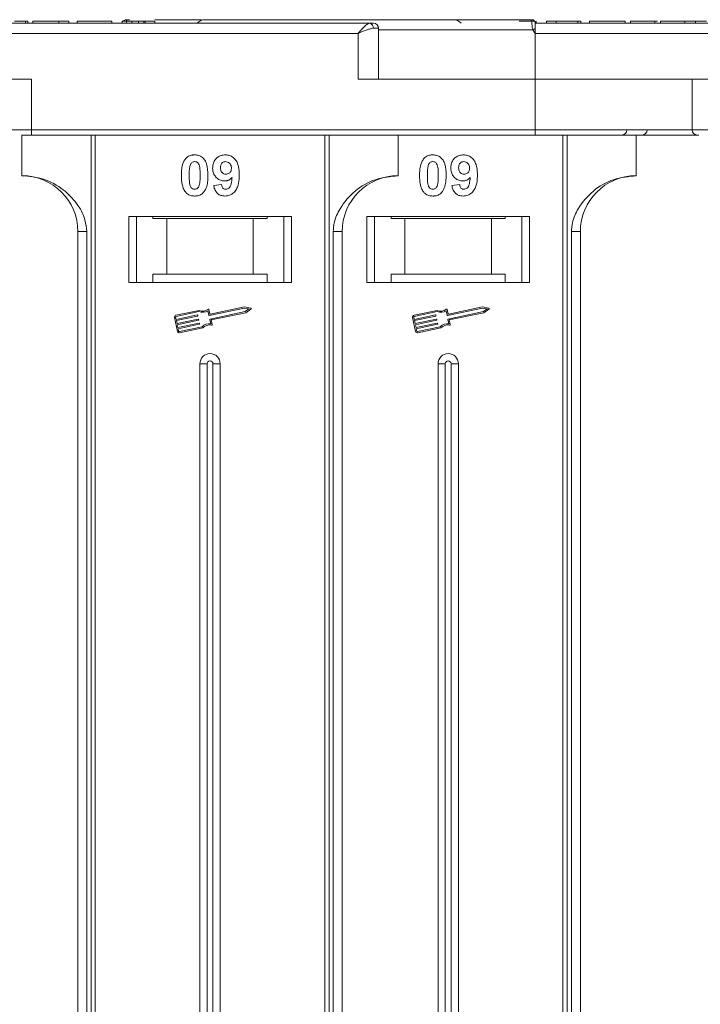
# Model space of a CAD drawing. Header units: millimetres. Extents: x -855 to 619, y 109 to 1142.
# Tile 11 of 74: x -199 to -132, y 445 to 541. Entities that reach past the tile are written whole.
import ezdxf

# ---------------------------------------------------------------- set-up
doc = ezdxf.new("R2010")
doc.units = ezdxf.units.MM

msp = doc.modelspace()

# ---------------------------------------------------------------- linework, layer by layer
at = {"color": 7, "linetype": 'Continuous', "lineweight": 15}
for p, q in [((-164.954, 541.098), (-215.644, 541.098)), ((-198.803, 541.098), (-198.803, 541.298)), ((-198.58, 541.298), (-198.58, 541.098)), ((-189.214, 541.098), (-198.58, 541.098)), ((-198.067, 541.298), (-198.067, 541.098)), ((-198.067, 541.298), (-195.503, 541.298)), ((-195.503, 541.298), (-195.503, 541.098)), ((-195.503, 541.298), (-194.541, 541.298)), ((-194.541, 541.298), (-194.541, 541.098)), ((-193.708, 541.298), (-193.708, 541.098)), ((-193.708, 541.298), (-190.31, 541.298)), ((-190.31, 541.298), (-190.31, 541.098)), ((-189.285, 541.298), (-189.285, 541.098)), ((-189.285, 541.298), (-188.323, 541.298)), ((-188.561, 541.448), (-188.864, 541.448)), ((-188.864, 541.448), (-188.864, 541.448)), ((-188.323, 541.098), (-188.323, 541.298)), ((-187.686, 541.098), (-187.686, 541.298)), ((-187.171, 541.098), (-187.171, 541.298)), ((-187.041, 541.098), (-187.041, 541.298)), ((-187.041, 541.298), (-186.08, 541.298)), ((-186.08, 541.298), (-186.08, 541.098)), ((-164.072, 540.598), (-164.581, 540.598)), ((-164.072, 535.598), (-164.072, 540.598)), ((-148.994, 541.448), (-148.994, 541.448)), ((-148.682, 541.258), (-148.682, 541.298)), ((-136.323, 541.098), (-148.644, 541.098)), ((-97.954, 541.098), (-148.644, 541.098)), ((-148.573, 541.098), (-148.573, 541.298)), ((-147.547, 541.098), (-147.547, 541.298)), ((-147.547, 541.298), (-146.586, 541.298)), ((-146.586, 541.298), (-146.586, 541.098)), ((-146.586, 541.298), (-144.471, 541.298)), ((-144.471, 541.298), (-144.471, 541.098)), ((-144.471, 541.298), (-144.15, 541.298)), ((-144.15, 541.298), (-144.15, 541.098)), ((-143.317, 541.098), (-143.317, 541.298)), ((-143.317, 541.298), (-139.791, 541.298)), ((-139.791, 541.298), (-139.791, 541.098)), ((-139.278, 541.298), (-139.278, 541.098)), ((-136.899, 541.098), (-136.899, 541.298)), ((-136.613, 541.298), (-136.899, 541.298)), ((-136.323, 541.098), (-136.323, 541.298)), ((-132.541, 541.098), (-135.362, 541.098)), ((-133.944, 541.098), (-133.944, 541.298)), ((-132.891, 541.098), (-132.891, 541.298)), ((-215.644, 540.098), (-166.072, 540.098)), ((-166.072, 540.098), (-166.072, 535.598)), ((-148.878, 540.448), (-164.072, 540.448)), ((-148.644, 540.098), (-148.878, 540.448)), ((-148.644, 535.598), (-148.644, 540.098)), ((-148.644, 540.098), (-99.072, 540.098)), ((-198.215, 535.598), (-215.644, 535.598)), ((-198.215, 530.598), (-198.215, 535.598)), ((-166.072, 535.598), (-148.644, 535.598)), ((-148.644, 535.598), (-148.644, 530.598)), ((-131.215, 535.598), (-148.644, 535.598)), ((-133.215, 535.598), (-133.215, 530.598)), ((-198.215, 530.598), (-200.215, 530.598)), ((-199.144, 530.098), (-199.144, 526.098)), ((-148.644, 530.598), (-198.215, 530.598)), ((-198.215, 530.598), (-198.215, 530.098)), ((-198.215, 530.098), (-148.644, 530.098)), ((-192.351, 530.098), (-192.351, 442.598)), ((-191.932, 442.598), (-191.932, 530.098)), ((-169.356, 530.098), (-169.356, 442.598)), ((-168.936, 442.598), (-168.936, 530.098)), ((-162.144, 526.098), (-162.144, 530.098)), ((-148.644, 530.598), (-148.644, 530.098)), ((-133.215, 530.598), (-148.644, 530.598)), ((-145.926, 530.098), (-145.926, 442.598)), ((-145.507, 442.598), (-145.507, 530.098)), ((-138.714, 526.098), (-138.714, 530.098)), ((-131.215, 530.598), (-133.215, 530.598)), ((-180.285, 525.142), (-179.515, 525.226)), ((-156.855, 525.142), (-156.086, 525.226)), ((-172.644, 522.098), (-188.644, 522.098)), ((-188.644, 522.098), (-188.644, 515.598)), ((-187.894, 515.598), (-187.894, 522.098)), ((-186.257, 521.898), (-186.257, 522.098)), ((-186.257, 521.898), (-184.894, 521.898)), ((-184.894, 521.898), (-184.894, 516.398)), ((-176.394, 521.898), (-184.894, 521.898)), ((-176.394, 516.398), (-176.394, 521.898)), ((-176.394, 521.898), (-175.03, 521.898)), ((-175.03, 522.098), (-175.03, 521.898)), ((-173.394, 522.098), (-173.394, 515.598)), ((-172.644, 515.598), (-172.644, 522.098)), ((-149.214, 522.098), (-165.214, 522.098)), ((-165.214, 522.098), (-165.214, 515.598)), ((-164.464, 515.598), (-164.464, 522.098)), ((-162.828, 521.898), (-162.828, 522.098)), ((-162.828, 521.898), (-161.464, 521.898)), ((-161.464, 521.898), (-161.464, 516.398)), ((-152.964, 521.898), (-161.464, 521.898)), ((-152.964, 516.398), (-152.964, 521.898)), ((-152.964, 521.898), (-151.601, 521.898)), ((-151.601, 522.098), (-151.601, 521.898)), ((-149.964, 522.098), (-149.964, 515.598)), ((-149.214, 515.598), (-149.214, 522.098)), ((-193.644, 520.598), (-192.758, 520.598)), ((-193.644, 520.598), (-193.644, 442.598)), ((-192.758, 442.598), (-192.758, 520.598)), ((-168.529, 520.598), (-168.529, 442.598)), ((-167.644, 520.598), (-168.529, 520.598)), ((-167.644, 442.598), (-167.644, 520.598)), ((-145.1, 520.598), (-145.1, 442.598)), ((-144.214, 520.598), (-145.1, 520.598)), ((-144.214, 442.598), (-144.214, 520.598)), ((-186.257, 516.398), (-186.257, 515.598)), ((-184.894, 516.398), (-186.257, 516.398)), ((-176.394, 516.398), (-184.894, 516.398)), ((-175.03, 516.398), (-176.394, 516.398)), ((-175.03, 515.598), (-175.03, 516.398)), ((-161.464, 516.398), (-162.828, 516.398)), ((-162.828, 516.398), (-162.828, 515.598)), ((-152.964, 516.398), (-161.464, 516.398)), ((-151.601, 516.398), (-152.964, 516.398)), ((-151.601, 515.598), (-151.601, 516.398)), ((-188.644, 515.598), (-172.644, 515.598)), ((-165.214, 515.598), (-149.214, 515.598)), ((-181.726, 512.851), (-184.004, 512.369)), ((-181.737, 512.728), (-183.98, 512.254)), ((-180.751, 512.366), (-180.845, 512.811)), ((-180.661, 512.506), (-180.748, 512.921)), ((-177.255, 513.075), (-180.716, 512.344)), ((-180.644, 511.999), (-177.182, 512.73)), ((-177.256, 513.195), (-180.626, 512.483)), ((-180.533, 511.902), (-177.135, 512.62)), ((-176.655, 513.077), (-177.256, 513.195)), ((-176.813, 512.988), (-177.255, 513.075)), ((-177.182, 512.73), (-176.813, 512.988)), ((-177.135, 512.62), (-176.633, 512.971)), ((-158.296, 512.851), (-160.575, 512.369)), ((-158.308, 512.728), (-160.55, 512.254)), ((-157.322, 512.366), (-157.416, 512.811)), ((-157.231, 512.506), (-157.319, 512.921)), ((-153.826, 513.075), (-157.287, 512.344)), ((-157.214, 511.999), (-153.753, 512.73)), ((-153.827, 513.195), (-157.196, 512.483)), ((-157.104, 511.902), (-153.705, 512.62)), ((-153.225, 513.077), (-153.827, 513.195)), ((-153.384, 512.988), (-153.826, 513.075)), ((-153.753, 512.73), (-153.384, 512.988)), ((-153.705, 512.62), (-153.203, 512.971)), ((-184.14, 512.161), (-183.849, 510.782)), ((-184.025, 512.185), (-183.977, 511.955)), ((-183.977, 511.955), (-181.894, 512.395)), ((-181.87, 512.28), (-183.952, 511.84)), ((-183.952, 511.84), (-183.892, 511.553)), ((-183.892, 511.553), (-181.809, 511.993)), ((-181.785, 511.878), (-183.867, 511.438)), ((-183.807, 511.151), (-181.724, 511.591)), ((-181.859, 512.372), (-181.847, 512.315)), ((-181.774, 511.97), (-181.762, 511.913)), ((-181.689, 511.568), (-181.677, 511.511)), ((-180.572, 511.52), (-180.666, 511.964)), ((-180.439, 511.458), (-180.533, 511.902)), ((-160.711, 512.161), (-160.419, 510.782)), ((-160.596, 512.185), (-160.547, 511.955)), ((-160.547, 511.955), (-158.465, 512.395)), ((-158.44, 512.28), (-160.523, 511.84)), ((-160.523, 511.84), (-160.462, 511.553)), ((-160.462, 511.553), (-158.38, 511.993)), ((-158.355, 511.878), (-160.438, 511.438)), ((-160.377, 511.151), (-158.295, 511.591)), ((-158.43, 512.372), (-158.418, 512.315)), ((-158.345, 511.97), (-158.333, 511.913)), ((-158.26, 511.568), (-158.248, 511.511)), ((-157.143, 511.52), (-157.237, 511.964)), ((-157.01, 511.458), (-157.104, 511.902)), ((-183.867, 511.438), (-183.807, 511.151)), ((-181.7, 511.476), (-183.782, 511.036)), ((-183.782, 511.036), (-183.734, 510.806)), ((-183.664, 510.761), (-181.422, 511.234)), ((-183.64, 510.646), (-181.362, 511.127)), ((-160.438, 511.438), (-160.377, 511.151)), ((-158.27, 511.476), (-160.353, 511.036)), ((-160.353, 511.036), (-160.304, 510.806)), ((-160.235, 510.761), (-157.992, 511.234)), ((-160.211, 510.646), (-157.932, 511.127)), ((-181.644, 507.598), (-181.644, 442.598)), ((-181.644, 507.598), (-180.929, 507.598)), ((-180.929, 507.598), (-180.929, 442.598)), ((-180.359, 442.598), (-180.359, 507.598)), ((-179.644, 507.598), (-180.359, 507.598)), ((-179.644, 442.598), (-179.644, 507.598)), ((-158.214, 507.598), (-158.214, 442.598)), ((-158.214, 507.598), (-157.499, 507.598)), ((-157.499, 507.598), (-157.499, 442.598)), ((-156.929, 442.598), (-156.929, 507.598)), ((-156.214, 507.598), (-156.929, 507.598)), ((-156.214, 442.598), (-156.214, 507.598))]:
    msp.add_line(p, q, dxfattribs=at)
at = {"color": 7, "linetype": 'Continuous', "lineweight": 15, "flags": 128}
msp.add_lwpolyline([(-148.644, 541.098), (-148.644, 541.098)], dxfattribs=at)
at = {"color": 7, "linetype": 'Continuous', "lineweight": 15}
for centre, radius, start, end in [((-188.864, 541.098), 0.35, 89.99817, 145.14923), ((-181.144, 540.448), 1, 90, 139.04573), ((-165.029, 540.653), 0.451, 352.91869, 80.47981), ((-164.572, 540.598), 0.5, 0, 90), ((-156.714, 540.448), 1, 40.5416, 90), ((-148.994, 541.098), 0.35, 0.00057, 90.00191), ((-113.099, 473.521), 75.89, 117.92809, 118.12821), ((-140.126, 530.598), 0.5, 270, 0), ((-138.143, 530.598), 0.5, 270, 0), ((-132.715, 530.598), 0.5, 180, 270), ((-199.144, 520.598), 5.5, 0, 90), ((-162.144, 520.598), 5.5, 90, 180), ((-138.714, 520.598), 5.5, 90, 180), ((-181.372, 513.649), 0.99, 248.37041, 302.16635), ((-181.372, 513.649), 0.873, 246.11204, 307.44471), ((-180.806, 512.909), 0.0587, 11.9297, 127.44471), ((-180.632, 512.512), 0.0294, 191.9297, 281.9297), ((-176.666, 513.019), 0.0587, 304.95116, 78.90824), ((-157.943, 513.649), 0.99, 248.37041, 302.16635), ((-157.943, 513.649), 0.873, 246.11204, 307.44471), ((-157.376, 512.909), 0.0587, 11.9297, 127.44471), ((-157.202, 512.512), 0.0294, 191.9297, 281.9297), ((-153.237, 513.019), 0.0587, 304.95116, 78.90824), ((-183.968, 512.197), 0.176, 101.9297, 191.9297), ((-183.968, 512.197), 0.0587, 101.9297, 191.9297), ((-181.888, 512.366), 0.0294, 11.9297, 101.9297), ((-181.876, 512.309), 0.0294, 281.9297, 11.9297), ((-181.803, 511.964), 0.0294, 11.9297, 101.9297), ((-181.791, 511.907), 0.0294, 281.9297, 11.9297), ((-181.718, 511.562), 0.0294, 11.9297, 101.9297), ((-181.706, 511.505), 0.0294, 281.9297, 11.9297), ((-180.716, 510.54), 0.99, 81.69305, 135.48899), ((-180.723, 512.373), 0.0294, 191.9297, 281.9297), ((-180.638, 511.97), 0.0294, 101.9297, 191.9297), ((-160.538, 512.197), 0.176, 101.9297, 191.9297), ((-160.538, 512.197), 0.0587, 101.9297, 191.9297), ((-158.459, 512.366), 0.0294, 11.9297, 101.9297), ((-158.446, 512.309), 0.0294, 281.9297, 11.9297), ((-158.374, 511.964), 0.0294, 11.9297, 101.9297), ((-158.361, 511.907), 0.0294, 281.9297, 11.9297), ((-158.289, 511.562), 0.0294, 11.9297, 101.9297), ((-158.276, 511.505), 0.0294, 281.9297, 11.9297), ((-157.286, 510.54), 0.99, 81.69305, 135.48899), ((-157.293, 512.373), 0.0294, 191.9297, 281.9297), ((-157.208, 511.97), 0.0294, 101.9297, 191.9297), ((-183.676, 510.818), 0.176, 191.9297, 281.9297), ((-183.676, 510.818), 0.0587, 191.9297, 281.9297), ((-180.716, 510.54), 0.873, 76.41469, 137.74736), ((-180.497, 511.446), 0.0587, 256.41469, 11.9297), ((-160.247, 510.818), 0.176, 191.9297, 281.9297), ((-160.247, 510.818), 0.0587, 191.9297, 281.9297), ((-157.286, 510.54), 0.873, 76.41469, 137.74736), ((-157.067, 511.446), 0.0587, 256.41469, 11.9297), ((-180.644, 507.598), 1, 0, 180), ((-157.214, 507.598), 1, 0, 180), ((-180.644, 507.598), 0.285, 0, 180), ((-157.214, 507.598), 0.285, 0, 180)]:
    msp.add_arc(centre, radius, start, end, dxfattribs=at)
for points, knots in [([(-198.803, 541.298), (-198.863, 541.298), (-198.983, 541.298), (-199.3, 541.298), (-199.62, 541.298), (-199.862, 541.298), (-199.891, 541.298)], [0, 0, 0, 0, 0.250896, 0.502166, 0.940512, 1, 1, 1, 1]), ([(-198.58, 541.298), (-198.58, 541.298), (-198.581, 541.298), (-198.596, 541.298), (-198.62, 541.298), (-198.662, 541.298), (-198.718, 541.298), (-198.775, 541.298), (-198.803, 541.298)], [0, 0, 0, 0, 0.15395, 0.308181, 0.478699, 0.649961, 0.824203, 1, 1, 1, 1]), ([(-188.864, 541.448), (-188.864, 541.441), (-188.863, 541.428), (-188.864, 541.323), (-188.865, 541.211), (-188.871, 541.116), (-188.872, 541.098)], [0, 0, 0, 0, 0.316913, 0.576202, 0.920428, 1, 1, 1, 1]), ([(-187.686, 541.298), (-187.773, 541.298), (-187.913, 541.298), (-188.088, 541.298), (-188.207, 541.298), (-188.317, 541.298), (-188.321, 541.298), (-188.323, 541.298)], [0, 0, 0, 0, 0.189329, 0.302222, 0.415612, 0.548732, 1, 1, 1, 1]), ([(-187.171, 541.298), (-187.212, 541.298), (-187.288, 541.298), (-187.458, 541.298), (-187.593, 541.298), (-187.669, 541.298), (-187.686, 541.298)], [0, 0, 0, 0, 0.330398, 0.624767, 0.917361, 1, 1, 1, 1]), ([(-187.041, 541.298), (-187.043, 541.298), (-187.046, 541.298), (-187.055, 541.298), (-187.069, 541.298), (-187.09, 541.298), (-187.12, 541.298), (-187.154, 541.298), (-187.171, 541.298)], [0, 0, 0, 0, 0.155996, 0.312125, 0.480895, 0.650212, 0.823248, 1, 1, 1, 1]), ([(-181.494, 541.448), (-182.634, 541.448), (-184.147, 541.448), (-185.698, 541.448), (-186.08, 541.448)], [0, 0, 0, 0, 0.753822, 1, 1, 1, 1]), ([(-148.994, 541.448), (-150.306, 541.448), (-152.972, 541.448), (-156.961, 541.448), (-160.605, 541.448), (-163.84, 541.448), (-166.666, 541.448), (-169.327, 541.448), (-172.606, 541.448), (-175.394, 541.448), (-177.596, 541.448), (-179.067, 541.448), (-180.233, 541.448), (-181.004, 541.448), (-181.098, 541.448), (-181.144, 541.448)], [0, 0, 0, 0, 0.077724, 0.157824, 0.240135, 0.304454, 0.368763, 0.43443, 0.500087, 0.631237, 0.695556, 0.759865, 0.842185, 0.922283, 1, 1, 1, 1]), ([(-166.072, 540.098), (-165.966, 540.22), (-165.754, 540.465), (-165.445, 540.795), (-165.166, 541.045), (-165.022, 541.081), (-164.954, 541.098)], [0, 0, 0, 0, 0.251131, 0.501805, 0.765641, 1, 1, 1, 1]), ([(-164.581, 540.598), (-164.676, 540.588), (-164.886, 540.566), (-165.384, 540.395), (-165.802, 540.214), (-166.072, 540.098)], [0, 0, 0, 0, 0.227063, 0.501587, 1, 1, 1, 1]), ([(-148.682, 541.298), (-148.736, 541.298), (-148.844, 541.298), (-149.148, 541.298), (-149.613, 541.298), (-150, 541.298), (-150.234, 541.298)], [0, 0, 0, 0, 0.20646, 0.413515, 0.645211, 1, 1, 1, 1]), ([(-148.878, 540.448), (-148.895, 540.504), (-148.932, 540.627), (-148.961, 540.813), (-148.98, 540.995), (-148.991, 541.178), (-148.994, 541.324), (-148.994, 541.427), (-148.994, 541.44), (-148.994, 541.448)], [0, 0, 0, 0, 0.1117977, 0.2443303, 0.368648, 0.5004012, 0.6872226, 0.8279677, 1, 1, 1, 1]), ([(-148.644, 541.098), (-148.644, 541.087), (-148.644, 541.065), (-148.644, 540.892), (-148.644, 540.707), (-148.644, 540.591), (-148.644, 540.572)], [0, 0, 0, 0, 0.313357, 0.626713, 0.94007, 1, 1, 1, 1]), ([(-136.899, 541.298), (-137.033, 541.298), (-137.437, 541.298), (-138.097, 541.298), (-138.718, 541.298), (-139.144, 541.298), (-139.269, 541.298), (-139.277, 541.298), (-139.278, 541.298)], [0, 0, 0, 0, 0.102171, 0.30922, 0.51365, 0.692275, 0.932413, 1, 1, 1, 1]), ([(-133.944, 541.298), (-134.078, 541.298), (-134.482, 541.298), (-135.136, 541.298), (-135.754, 541.298), (-136.182, 541.298), (-136.313, 541.298), (-136.321, 541.298), (-136.323, 541.298)], [0, 0, 0, 0, 0.101398, 0.306996, 0.506144, 0.685262, 0.924557, 1, 1, 1, 1]), ([(-132.891, 541.298), (-132.953, 541.298), (-133.077, 541.298), (-133.261, 541.298), (-133.437, 541.298), (-133.604, 541.298), (-133.774, 541.298), (-133.887, 541.298), (-133.944, 541.298)], [0, 0, 0, 0, 0.185429, 0.37219, 0.527708, 0.683877, 0.841678, 1, 1, 1, 1]), ([(-131.803, 541.298), (-131.863, 541.298), (-131.983, 541.298), (-132.3, 541.298), (-132.62, 541.298), (-132.862, 541.298), (-132.891, 541.298)], [0, 0, 0, 0, 0.250896, 0.502166, 0.940512, 1, 1, 1, 1]), ([(-199.197, 530.098), (-199.176, 530.098), (-199.044, 530.098), (-198.699, 530.098), (-198.373, 530.098), (-198.215, 530.098)], [0, 0, 0, 0, 0.086648, 0.555949, 1, 1, 1, 1]), ([(-148.644, 530.098), (-147.302, 530.098), (-144.578, 530.098), (-140.491, 530.098), (-136.768, 530.098), (-134.108, 530.098), (-132.851, 530.098), (-132.547, 530.098)], [0, 0, 0, 0, 0.239024, 0.485461, 0.738838, 0.936895, 1, 1, 1, 1]), ([(-183.068, 527.743), (-183.024, 527.793), (-182.934, 527.895), (-182.765, 528.01), (-182.576, 528.093), (-182.407, 528.132), (-182.266, 528.147), (-182.193, 528.148), (-182.156, 528.149)], [0, 0, 0, 0, 0.193776, 0.3936, 0.587864, 0.788908, 0.894169, 1, 1, 1, 1]), ([(-182.156, 528.149), (-182.021, 528.139), (-181.749, 528.119), (-181.397, 527.92), (-181.126, 527.627), (-180.874, 527.026), (-180.859, 526.503), (-180.849, 526.117)], [0, 0, 0, 0, 0.147566, 0.296688, 0.431278, 0.580404, 1, 1, 1, 1]), ([(-180.387, 526.845), (-180.38, 526.979), (-180.364, 527.249), (-180.197, 527.629), (-179.917, 527.925), (-179.546, 528.119), (-179.272, 528.139), (-179.129, 528.149)], [0, 0, 0, 0, 0.197927, 0.397728, 0.597413, 0.790584, 1, 1, 1, 1]), ([(-179.129, 528.149), (-178.994, 528.139), (-178.722, 528.117), (-178.362, 527.915), (-178.07, 527.61), (-177.831, 527.075), (-177.776, 526.566), (-177.772, 526.211), (-177.772, 526.152)], [0, 0, 0, 0, 0.148288, 0.297745, 0.443713, 0.607791, 0.934708, 1, 1, 1, 1]), ([(-159.639, 527.743), (-159.594, 527.793), (-159.504, 527.895), (-159.335, 528.01), (-159.147, 528.093), (-158.978, 528.132), (-158.836, 528.147), (-158.763, 528.148), (-158.727, 528.149)], [0, 0, 0, 0, 0.193776, 0.3936, 0.587864, 0.788908, 0.894169, 1, 1, 1, 1]), ([(-158.727, 528.149), (-158.592, 528.139), (-158.32, 528.119), (-157.967, 527.92), (-157.696, 527.627), (-157.444, 527.026), (-157.43, 526.503), (-157.419, 526.117)], [0, 0, 0, 0, 0.147566, 0.296688, 0.431278, 0.580404, 1, 1, 1, 1]), ([(-156.958, 526.845), (-156.95, 526.979), (-156.935, 527.249), (-156.767, 527.629), (-156.488, 527.925), (-156.117, 528.119), (-155.842, 528.139), (-155.7, 528.149)], [0, 0, 0, 0, 0.197927, 0.397728, 0.597413, 0.790584, 1, 1, 1, 1]), ([(-155.7, 528.149), (-155.564, 528.139), (-155.293, 528.117), (-154.932, 527.915), (-154.641, 527.61), (-154.401, 527.075), (-154.347, 526.566), (-154.343, 526.211), (-154.342, 526.152)], [0, 0, 0, 0, 0.148288, 0.297745, 0.443713, 0.607791, 0.934708, 1, 1, 1, 1]), ([(-183.464, 526.125), (-183.462, 526.259), (-183.457, 526.562), (-183.385, 527.091), (-183.244, 527.513), (-183.086, 527.72), (-183.068, 527.743)], [0, 0, 0, 0, 0.236731, 0.537555, 0.949668, 1, 1, 1, 1]), ([(-182.695, 526.125), (-182.694, 526.192), (-182.693, 526.325), (-182.688, 526.506), (-182.678, 526.667), (-182.663, 526.808), (-182.645, 526.951), (-182.621, 527.043), (-182.609, 527.09)], [0, 0, 0, 0, 0.2059417, 0.4119594, 0.558149, 0.7045024, 0.8518015, 1, 1, 1, 1]), ([(-182.609, 527.09), (-182.586, 527.159), (-182.548, 527.271), (-182.439, 527.397), (-182.316, 527.463), (-182.217, 527.48), (-182.163, 527.482), (-182.156, 527.482)], [0, 0, 0, 0, 0.334804, 0.542561, 0.750382, 0.970721, 1, 1, 1, 1]), ([(-182.156, 527.482), (-182.1, 527.477), (-181.997, 527.467), (-181.866, 527.391), (-181.753, 527.243), (-181.657, 526.968), (-181.623, 526.576), (-181.62, 526.276), (-181.618, 526.125)], [0, 0, 0, 0, 0.104614, 0.188814, 0.273512, 0.444127, 0.719481, 1, 1, 1, 1]), ([(-179.618, 526.884), (-179.614, 526.97), (-179.607, 527.109), (-179.533, 527.288), (-179.424, 527.395), (-179.281, 527.469), (-179.174, 527.478), (-179.114, 527.482)], [0, 0, 0, 0, 0.29132, 0.465539, 0.641632, 0.798664, 1, 1, 1, 1]), ([(-179.114, 527.482), (-179.046, 527.475), (-178.909, 527.461), (-178.735, 527.344), (-178.607, 527.186), (-178.549, 527.003), (-178.544, 526.883), (-178.541, 526.827)], [0, 0, 0, 0, 0.207955, 0.420406, 0.62732, 0.827707, 1, 1, 1, 1]), ([(-160.035, 526.125), (-160.032, 526.259), (-160.027, 526.562), (-159.955, 527.091), (-159.815, 527.513), (-159.656, 527.72), (-159.639, 527.743)], [0, 0, 0, 0, 0.236731, 0.537555, 0.949668, 1, 1, 1, 1]), ([(-159.265, 526.125), (-159.265, 526.192), (-159.264, 526.325), (-159.258, 526.506), (-159.248, 526.667), (-159.234, 526.808), (-159.215, 526.951), (-159.192, 527.043), (-159.18, 527.09)], [0, 0, 0, 0, 0.2059417, 0.4119594, 0.558149, 0.7045024, 0.8518015, 1, 1, 1, 1]), ([(-159.18, 527.09), (-159.156, 527.159), (-159.118, 527.271), (-159.01, 527.397), (-158.886, 527.463), (-158.787, 527.48), (-158.733, 527.482), (-158.727, 527.482)], [0, 0, 0, 0, 0.334804, 0.542561, 0.750382, 0.970721, 1, 1, 1, 1]), ([(-158.727, 527.482), (-158.67, 527.477), (-158.568, 527.467), (-158.436, 527.391), (-158.323, 527.243), (-158.227, 526.968), (-158.193, 526.576), (-158.19, 526.276), (-158.189, 526.125)], [0, 0, 0, 0, 0.104614, 0.188814, 0.273512, 0.444127, 0.719481, 1, 1, 1, 1]), ([(-156.189, 526.884), (-156.184, 526.97), (-156.178, 527.109), (-156.103, 527.288), (-155.994, 527.395), (-155.851, 527.469), (-155.744, 527.478), (-155.685, 527.482)], [0, 0, 0, 0, 0.29132, 0.465539, 0.641632, 0.798664, 1, 1, 1, 1]), ([(-155.685, 527.482), (-155.617, 527.475), (-155.48, 527.461), (-155.306, 527.344), (-155.177, 527.186), (-155.12, 527.003), (-155.114, 526.883), (-155.112, 526.827)], [0, 0, 0, 0, 0.207955, 0.420406, 0.62732, 0.827707, 1, 1, 1, 1]), ([(-192.758, 520.598), (-192.802, 520.989), (-192.913, 521.987), (-193.737, 523.441), (-195.106, 524.854), (-196.972, 525.891), (-198.422, 526.029), (-199.144, 526.098)], [0, 0, 0, 0, 0.125713, 0.321276, 0.524466, 0.763484, 1, 1, 1, 1]), ([(-183.072, 524.509), (-183.111, 524.563), (-183.19, 524.673), (-183.298, 524.91), (-183.389, 525.217), (-183.438, 525.554), (-183.461, 525.858), (-183.463, 526.036), (-183.464, 526.125)], [0, 0, 0, 0, 0.118441, 0.239346, 0.459593, 0.684925, 0.84224, 1, 1, 1, 1]), ([(-182.156, 524.764), (-182.225, 524.773), (-182.335, 524.786), (-182.463, 524.874), (-182.568, 525.027), (-182.66, 525.301), (-182.689, 525.691), (-182.693, 525.98), (-182.695, 526.125)], [0, 0, 0, 0, 0.12537, 0.20229, 0.279179, 0.464758, 0.730582, 1, 1, 1, 1]), ([(-181.618, 526.125), (-181.618, 526.058), (-181.619, 525.925), (-181.625, 525.744), (-181.635, 525.583), (-181.649, 525.44), (-181.668, 525.297), (-181.692, 525.204), (-181.704, 525.157)], [0, 0, 0, 0, 0.20527, 0.410616, 0.55715, 0.703844, 0.851471, 1, 1, 1, 1]), ([(-180.849, 526.117), (-180.851, 525.984), (-180.856, 525.68), (-180.927, 525.162), (-181.065, 524.742), (-181.222, 524.534), (-181.245, 524.504)], [0, 0, 0, 0, 0.237281, 0.538591, 0.932677, 1, 1, 1, 1]), ([(-179.205, 525.585), (-179.341, 525.597), (-179.613, 525.622), (-179.964, 525.838), (-180.231, 526.144), (-180.37, 526.499), (-180.382, 526.74), (-180.387, 526.845)], [0, 0, 0, 0, 0.210189, 0.421773, 0.623603, 0.837034, 1, 1, 1, 1]), ([(-179.076, 526.252), (-179.143, 526.258), (-179.269, 526.269), (-179.432, 526.362), (-179.544, 526.493), (-179.609, 526.674), (-179.615, 526.806), (-179.618, 526.884)], [0, 0, 0, 0, 0.213937, 0.398075, 0.583091, 0.751666, 1, 1, 1, 1]), ([(-177.772, 526.152), (-177.775, 526.018), (-177.783, 525.617), (-177.874, 525.061), (-178.152, 524.553), (-178.499, 524.25), (-178.869, 524.112), (-179.102, 524.102), (-179.187, 524.098)], [0, 0, 0, 0, 0.142337, 0.429127, 0.589943, 0.751205, 0.909895, 1, 1, 1, 1]), ([(-178.541, 526.827), (-178.546, 526.747), (-178.553, 526.615), (-178.64, 526.446), (-178.76, 526.336), (-178.91, 526.262), (-179.02, 526.255), (-179.076, 526.252)], [0, 0, 0, 0, 0.2673945, 0.4472142, 0.6271221, 0.8130653, 1, 1, 1, 1]), ([(-162.144, 526.098), (-162.904, 526.021), (-164.424, 525.869), (-166.446, 524.679), (-167.777, 523.128), (-168.438, 521.684), (-168.504, 520.892), (-168.529, 520.598)], [0, 0, 0, 0, 0.249096, 0.498243, 0.745205, 0.90541, 1, 1, 1, 1]), ([(-159.642, 524.509), (-159.681, 524.563), (-159.761, 524.673), (-159.869, 524.91), (-159.959, 525.217), (-160.009, 525.554), (-160.031, 525.858), (-160.034, 526.036), (-160.035, 526.125)], [0, 0, 0, 0, 0.118441, 0.239346, 0.459593, 0.684925, 0.84224, 1, 1, 1, 1]), ([(-158.727, 524.764), (-158.795, 524.773), (-158.906, 524.786), (-159.034, 524.874), (-159.138, 525.027), (-159.231, 525.301), (-159.259, 525.691), (-159.263, 525.98), (-159.265, 526.125)], [0, 0, 0, 0, 0.12537, 0.20229, 0.279179, 0.464758, 0.730582, 1, 1, 1, 1]), ([(-158.189, 526.125), (-158.189, 526.058), (-158.19, 525.925), (-158.196, 525.744), (-158.206, 525.583), (-158.22, 525.44), (-158.238, 525.297), (-158.262, 525.204), (-158.274, 525.157)], [0, 0, 0, 0, 0.20527, 0.410616, 0.55715, 0.703844, 0.851471, 1, 1, 1, 1]), ([(-157.419, 526.117), (-157.422, 525.984), (-157.427, 525.68), (-157.497, 525.162), (-157.636, 524.742), (-157.792, 524.534), (-157.815, 524.504)], [0, 0, 0, 0, 0.237281, 0.538591, 0.932677, 1, 1, 1, 1]), ([(-155.776, 525.585), (-155.911, 525.597), (-156.184, 525.622), (-156.535, 525.838), (-156.802, 526.144), (-156.94, 526.499), (-156.952, 526.74), (-156.958, 526.845)], [0, 0, 0, 0, 0.210189, 0.421773, 0.623603, 0.837034, 1, 1, 1, 1]), ([(-155.646, 526.252), (-155.714, 526.258), (-155.839, 526.269), (-156.003, 526.362), (-156.114, 526.493), (-156.179, 526.674), (-156.185, 526.806), (-156.189, 526.884)], [0, 0, 0, 0, 0.213937, 0.398075, 0.583091, 0.751666, 1, 1, 1, 1]), ([(-154.342, 526.152), (-154.345, 526.018), (-154.354, 525.617), (-154.445, 525.061), (-154.723, 524.553), (-155.07, 524.25), (-155.439, 524.112), (-155.673, 524.102), (-155.757, 524.098)], [0, 0, 0, 0, 0.142337, 0.429127, 0.589943, 0.751205, 0.909895, 1, 1, 1, 1]), ([(-155.112, 526.827), (-155.116, 526.747), (-155.124, 526.615), (-155.21, 526.446), (-155.331, 526.336), (-155.48, 526.262), (-155.591, 526.255), (-155.646, 526.252)], [0, 0, 0, 0, 0.2673945, 0.4472142, 0.6271221, 0.8130653, 1, 1, 1, 1]), ([(-138.714, 526.098), (-139.474, 526.021), (-140.994, 525.869), (-143.016, 524.679), (-144.348, 523.128), (-145.008, 521.684), (-145.075, 520.892), (-145.1, 520.598)], [0, 0, 0, 0, 0.249096, 0.498243, 0.745205, 0.90541, 1, 1, 1, 1]), ([(-181.704, 525.157), (-181.727, 525.088), (-181.765, 524.976), (-181.873, 524.851), (-181.994, 524.785), (-182.093, 524.767), (-182.148, 524.765), (-182.156, 524.764)], [0, 0, 0, 0, 0.3336776, 0.5404125, 0.7472639, 0.9612091, 1, 1, 1, 1]), ([(-179.187, 524.098), (-179.323, 524.109), (-179.568, 524.129), (-179.882, 524.311), (-180.125, 524.591), (-180.239, 524.888), (-180.275, 525.088), (-180.285, 525.142)], [0, 0, 0, 0, 0.2427882, 0.4388655, 0.6348012, 0.9009361, 1, 1, 1, 1]), ([(-179.515, 525.226), (-179.502, 525.146), (-179.481, 525.023), (-179.391, 524.879), (-179.287, 524.801), (-179.18, 524.769), (-179.113, 524.766), (-179.088, 524.764)], [0, 0, 0, 0, 0.3447142, 0.5290593, 0.7142089, 0.8921959, 1, 1, 1, 1]), ([(-178.483, 525.92), (-178.529, 525.871), (-178.623, 525.772), (-178.77, 525.684), (-178.896, 525.632), (-178.995, 525.604), (-179.099, 525.589), (-179.17, 525.586), (-179.205, 525.585)], [0, 0, 0, 0, 0.243491, 0.496266, 0.61821, 0.741704, 0.870158, 1, 1, 1, 1]), ([(-179.088, 524.764), (-179.034, 524.77), (-178.926, 524.781), (-178.774, 524.88), (-178.633, 525.05), (-178.524, 525.412), (-178.499, 525.713), (-178.483, 525.92)], [0, 0, 0, 0, 0.112015, 0.224355, 0.367768, 0.565827, 1, 1, 1, 1]), ([(-158.274, 525.157), (-158.298, 525.088), (-158.336, 524.976), (-158.443, 524.851), (-158.565, 524.785), (-158.664, 524.767), (-158.719, 524.765), (-158.727, 524.764)], [0, 0, 0, 0, 0.3336776, 0.5404125, 0.7472639, 0.9612091, 1, 1, 1, 1]), ([(-155.757, 524.098), (-155.893, 524.109), (-156.139, 524.129), (-156.453, 524.311), (-156.695, 524.591), (-156.81, 524.888), (-156.845, 525.088), (-156.855, 525.142)], [0, 0, 0, 0, 0.2427882, 0.4388655, 0.6348012, 0.9009361, 1, 1, 1, 1]), ([(-156.086, 525.226), (-156.073, 525.146), (-156.052, 525.023), (-155.962, 524.879), (-155.857, 524.801), (-155.751, 524.769), (-155.684, 524.766), (-155.659, 524.764)], [0, 0, 0, 0, 0.3447142, 0.5290593, 0.7142089, 0.8921959, 1, 1, 1, 1]), ([(-155.053, 525.92), (-155.099, 525.871), (-155.193, 525.772), (-155.34, 525.684), (-155.467, 525.632), (-155.566, 525.604), (-155.669, 525.589), (-155.74, 525.586), (-155.776, 525.585)], [0, 0, 0, 0, 0.243491, 0.496266, 0.61821, 0.741704, 0.870158, 1, 1, 1, 1]), ([(-155.659, 524.764), (-155.605, 524.77), (-155.497, 524.781), (-155.345, 524.88), (-155.204, 525.05), (-155.094, 525.412), (-155.07, 525.713), (-155.053, 525.92)], [0, 0, 0, 0, 0.112015, 0.224355, 0.367768, 0.565827, 1, 1, 1, 1]), ([(-182.156, 524.098), (-182.223, 524.1), (-182.358, 524.105), (-182.556, 524.148), (-182.746, 524.226), (-182.891, 524.325), (-182.998, 524.423), (-183.047, 524.48), (-183.072, 524.509)], [0, 0, 0, 0, 0.192635, 0.388697, 0.582015, 0.783044, 0.890959, 1, 1, 1, 1]), ([(-181.245, 524.504), (-181.289, 524.454), (-181.379, 524.352), (-181.548, 524.236), (-181.737, 524.153), (-181.906, 524.115), (-182.047, 524.1), (-182.12, 524.099), (-182.156, 524.098)], [0, 0, 0, 0, 0.193769, 0.393564, 0.587886, 0.789131, 0.894283, 1, 1, 1, 1]), ([(-158.727, 524.098), (-158.794, 524.1), (-158.929, 524.105), (-159.127, 524.148), (-159.317, 524.226), (-159.462, 524.325), (-159.569, 524.423), (-159.618, 524.48), (-159.642, 524.509)], [0, 0, 0, 0, 0.192635, 0.388697, 0.582015, 0.783044, 0.890959, 1, 1, 1, 1]), ([(-157.815, 524.504), (-157.859, 524.454), (-157.95, 524.352), (-158.118, 524.236), (-158.307, 524.153), (-158.477, 524.115), (-158.618, 524.1), (-158.691, 524.099), (-158.727, 524.098)], [0, 0, 0, 0, 0.193769, 0.393564, 0.587886, 0.789131, 0.894283, 1, 1, 1, 1])]:
    msp.add_open_spline(points, degree=3, knots=knots, dxfattribs=at)
for points in [[(-164.954, 541.098), (-164.844, 541.098), (-164.625, 541.098), (-164.59, 541.098), (-164.572, 541.098)], [(-148.644, 540.572), (-148.644, 540.497), (-148.644, 540.346), (-148.644, 540.181), (-148.644, 540.098)]]:
    msp.add_open_spline(points, degree=3, dxfattribs=at)

doc.saveas('drawing.dxf')
